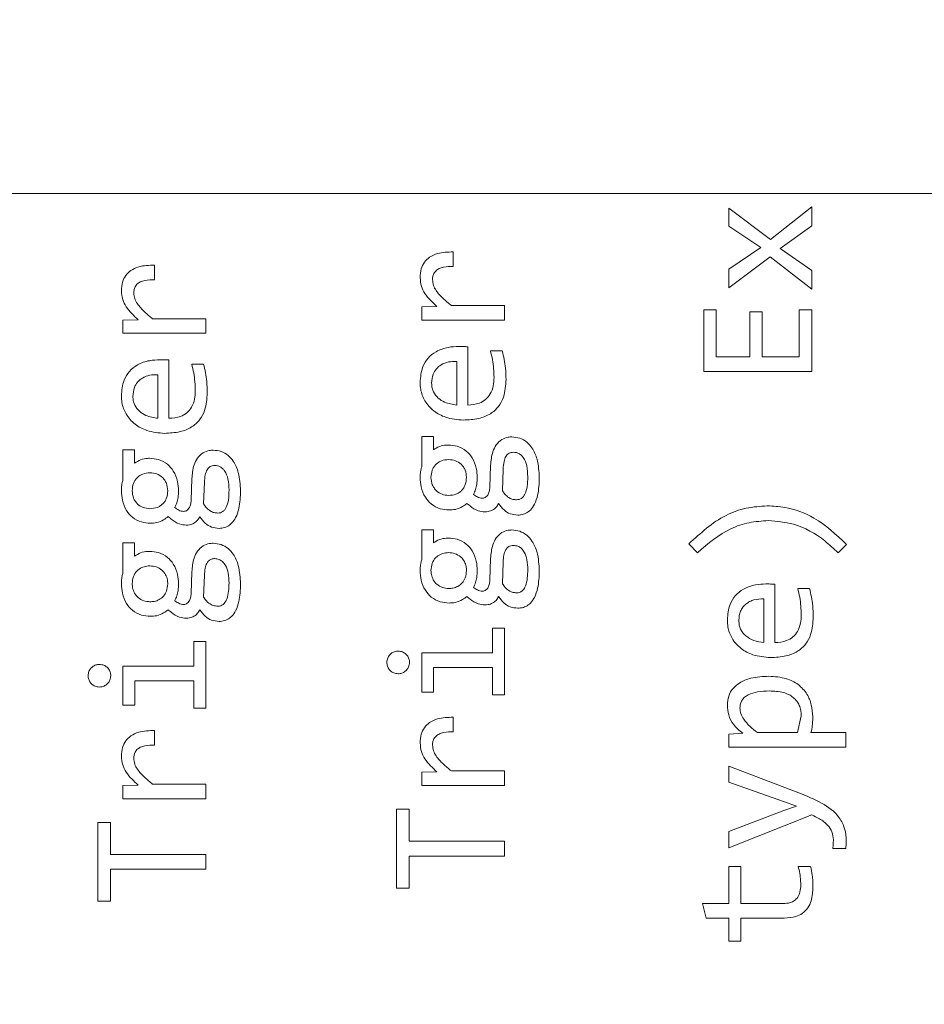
# Model space of a CAD drawing. Header units: millimetres. Extents: x 0 to 420, y 0 to 297.
# Tile 70 of 86: x 213.66 to 215.72, y 213.51 to 215.75. Entities that reach past the tile are written whole.
import ezdxf

# ---------------------------------------------------------------- set-up
doc = ezdxf.new("R2010")
doc.units = ezdxf.units.MM
doc.styles.add('SLDTEXTSTYLE0', font='TXT', dxfattribs={"width": 0.75})
doc.dimstyles.new('SLDDIMSTYLE0', dxfattribs={"dimtxt": 3.5, "dimasz": 3.302, "dimexe": 0, "dimexo": 0.0625, "dimgap": 0.875, "dimtad": 1, "dimlfac": 5, "dimrnd": 1e-09, "dimzin": 12, "dimdsep": 46, "dimtxsty": 'SLDTEXTSTYLE0', "dimsah": 1, "dimcen": 0.09, "dimadec": 0, "dimazin": 3, "dimtfac": 1, "dimtofl": 0, "dimtmove": 0, "dimatfit": 3, "dimfxl": 1, "dimfrac": 2, "dimtolj": 1, "dimtzin": 12, "dimarcsym": 0})

# ---------------------------------------------------------------- blocks, each defined once
blk = doc.blocks.new('_D_5')
at = {"color": 7, "linetype": 'Continuous', "lineweight": 0}
for p, q in [((192.2126, 242.4085), (294.6813, 242.4085)), ((293.6813, 181.2085), (293.6813, 242.4085)), ((192.2126, 181.2085), (294.6813, 181.2085))]:
    blk.add_line(p, q, dxfattribs=at)
for points in [[(293.6813, 242.4085), (293.1733, 239.1065), (294.1893, 239.1065)], [(293.6813, 181.2085), (294.1893, 184.5105), (293.1733, 184.5105)]]:
    blk.add_solid(points, dxfattribs=at)
at = {"color": 7, "linetype": 'Continuous', "lineweight": 0, "insert": (289.1696, 207.9293), "char_height": 3.5, "attachment_point": 1, "rotation": 90, "style": 'SLDTEXTSTYLE0'}
blk.add_mtext('306', dxfattribs=at)

msp = doc.modelspace()

# ---------------------------------------------------------------- linework, layer by layer
at = {"color": 7, "linetype": 'Continuous', "lineweight": 15}
for p, q in [((217.8909, 215.3555), (212.2909, 215.3555)), ((215.2729, 215.3222), (215.3676, 215.2512)), ((215.2729, 215.2817), (215.2729, 215.3222)), ((215.3676, 215.2512), (215.4617, 215.3253)), ((215.4617, 215.3253), (215.4617, 215.2819)), ((215.3456, 215.233), (215.2729, 215.2817)), ((215.4617, 215.2819), (215.3899, 215.2308)), ((214.6449, 215.2228), (214.6449, 215.1897)), ((215.2729, 215.1831), (215.3456, 215.233)), ((215.3899, 215.2308), (215.4617, 215.1803)), ((215.367, 215.2114), (215.2729, 215.1413)), ((215.4617, 215.138), (215.367, 215.2114)), ((213.9643, 215.1925), (213.9643, 215.1595)), ((215.2729, 215.1413), (215.2729, 215.1831)), ((215.4617, 215.1803), (215.4617, 215.138)), ((214.5729, 215.0976), (214.6077, 215.0985)), ((214.5729, 215.0676), (214.5729, 215.0976)), ((214.6405, 215.1007), (214.7617, 215.1007)), ((214.7617, 215.1007), (214.7617, 215.0676)), ((215.2158, 215.0906), (215.244, 215.0906)), ((215.2158, 214.9506), (215.2158, 215.0906)), ((215.244, 215.0906), (215.244, 214.9841)), ((215.4331, 215.0906), (215.4617, 215.0906)), ((215.4331, 214.9841), (215.4331, 215.0906)), ((215.4617, 215.0906), (215.4617, 214.9506)), ((213.8922, 215.0674), (213.927, 215.0682)), ((213.8922, 215.0374), (213.8922, 215.0674)), ((213.9599, 215.0704), (214.0811, 215.0704)), ((214.0811, 215.0704), (214.0811, 215.0374)), ((214.7617, 215.0676), (214.5729, 215.0676)), ((215.3203, 215.0864), (215.3485, 215.0864)), ((215.3203, 214.9841), (215.3203, 215.0864)), ((215.3485, 215.0864), (215.3485, 214.9841)), ((214.0811, 215.0374), (213.8922, 215.0374)), ((214.6778, 215.0068), (214.6778, 214.8739)), ((213.9971, 214.9766), (213.9971, 214.8437)), ((214.7296, 214.9973), (214.7565, 214.9973)), ((215.244, 214.9841), (215.3203, 214.9841)), ((215.3485, 214.9841), (215.4331, 214.9841)), ((214.0489, 214.9671), (214.0758, 214.9671)), ((214.6527, 214.9733), (214.6527, 214.8739)), ((213.972, 214.9431), (213.972, 214.8437)), ((215.4617, 214.9506), (215.2158, 214.9506)), ((214.5729, 214.802), (214.5995, 214.802)), ((214.5729, 214.7335), (214.5729, 214.802)), ((214.5995, 214.802), (214.5995, 214.7719)), ((213.8922, 214.7718), (213.9189, 214.7718)), ((213.8922, 214.7033), (213.8922, 214.7718)), ((213.9189, 214.7718), (213.9189, 214.7416)), ((214.7282, 214.687), (214.73, 214.7366)), ((214.7567, 214.6789), (214.7584, 214.7282)), ((214.0476, 214.6568), (214.0493, 214.7064)), ((214.076, 214.6486), (214.0778, 214.698)), ((214.5729, 214.59), (214.5995, 214.59)), ((214.5729, 214.5215), (214.5729, 214.59)), ((214.5995, 214.59), (214.5995, 214.5598)), ((213.8922, 214.5598), (213.9189, 214.5598)), ((213.8922, 214.4913), (213.8922, 214.5598)), ((213.9189, 214.5598), (213.9189, 214.5296)), ((215.2015, 214.5376), (215.1814, 214.5575)), ((215.5409, 214.5566), (215.5215, 214.5376)), ((214.7282, 214.475), (214.73, 214.5246)), ((214.7567, 214.4668), (214.7584, 214.5162)), ((214.0476, 214.4448), (214.0493, 214.4943)), ((214.076, 214.4366), (214.0778, 214.486)), ((215.3778, 214.4658), (215.3778, 214.3329)), ((215.4296, 214.4563), (215.4565, 214.4563)), ((215.3526, 214.4323), (215.3526, 214.3329)), ((214.7344, 214.3655), (214.7617, 214.3655)), ((214.7344, 214.3093), (214.7344, 214.3655)), ((214.7617, 214.3655), (214.7617, 214.2141)), ((214.0537, 214.3352), (214.0811, 214.3352)), ((214.0537, 214.279), (214.0537, 214.3352)), ((214.0811, 214.3352), (214.0811, 214.1838)), ((214.5729, 214.3093), (214.7344, 214.3093)), ((214.5729, 214.2202), (214.5729, 214.3093)), ((213.8922, 214.279), (214.0537, 214.279)), ((213.8922, 214.19), (213.8922, 214.279)), ((214.6, 214.2762), (214.6, 214.2202)), ((214.7344, 214.2762), (214.6, 214.2762)), ((214.7344, 214.2141), (214.7344, 214.2762)), ((213.9193, 214.246), (213.9193, 214.19)), ((214.0537, 214.246), (213.9193, 214.246)), ((214.0537, 214.1838), (214.0537, 214.246)), ((214.6, 214.2202), (214.5729, 214.2202)), ((214.7617, 214.2141), (214.7344, 214.2141)), ((213.9193, 214.19), (213.8922, 214.19)), ((214.0811, 214.1838), (214.0537, 214.1838)), ((214.6449, 214.1627), (214.6449, 214.1296)), ((215.4375, 214.1663), (215.4293, 214.1277)), ((213.9643, 214.1325), (213.9643, 214.0994)), ((215.2729, 214.1242), (215.3044, 214.1262)), ((215.2729, 214.0949), (215.2729, 214.1242)), ((215.4293, 214.1277), (215.3377, 214.1277)), ((215.4598, 214.1277), (215.5389, 214.1277)), ((215.5389, 214.1277), (215.5389, 214.0949)), ((215.5389, 214.0949), (215.2729, 214.0949)), ((214.5729, 214.0375), (214.6077, 214.0384)), ((214.5729, 214.0076), (214.5729, 214.0375)), ((214.6405, 214.0406), (214.7617, 214.0406)), ((214.7617, 214.0406), (214.7617, 214.0076)), ((215.2729, 214.051), (215.4417, 213.9867)), ((215.2729, 214.0149), (215.2729, 214.051)), ((215.3969, 213.9708), (215.2729, 214.0149)), ((213.8922, 214.0073), (213.927, 214.0082)), ((213.8922, 213.9773), (213.8922, 214.0073)), ((213.9599, 214.0104), (214.0811, 214.0104)), ((214.0811, 214.0104), (214.0811, 213.9773)), ((214.7617, 214.0076), (214.5729, 214.0076)), ((214.0811, 213.9773), (213.8922, 213.9773)), ((215.4271, 213.96), (215.3969, 213.9708)), ((214.5158, 213.9536), (214.5444, 213.9536)), ((214.5158, 213.7737), (214.5158, 213.9536)), ((214.5444, 213.9536), (214.5444, 213.8806)), ((215.2729, 213.9025), (215.3978, 213.9503)), ((215.3978, 213.9503), (215.4271, 213.96)), ((213.8351, 213.9233), (213.8638, 213.9233)), ((213.8351, 213.7435), (213.8351, 213.9233)), ((213.8638, 213.9233), (213.8638, 213.8504)), ((215.4617, 213.9406), (215.2729, 213.8652)), ((215.2729, 213.8652), (215.2729, 213.9025)), ((214.5444, 213.8806), (214.7617, 213.8806)), ((214.7617, 213.8806), (214.7617, 213.8467)), ((215.5391, 213.8639), (215.5093, 213.8639)), ((213.8638, 213.8504), (214.0811, 213.8504)), ((214.0811, 213.8504), (214.0811, 213.8164)), ((214.5444, 213.8467), (214.5444, 213.7737)), ((214.7617, 213.8467), (214.5444, 213.8467)), ((213.8638, 213.8164), (213.8638, 213.7435)), ((214.0811, 213.8164), (213.8638, 213.8164)), ((215.2729, 213.8231), (215.3004, 213.8231)), ((215.2729, 213.7383), (215.2729, 213.8231)), ((215.3004, 213.8231), (215.3004, 213.7383)), ((215.4309, 213.8231), (215.4591, 213.8231)), ((214.5444, 213.7737), (214.5158, 213.7737)), ((213.8638, 213.7435), (213.8351, 213.7435)), ((215.2125, 213.7383), (215.2729, 213.7383)), ((215.2209, 213.7055), (215.2125, 213.7383)), ((215.3004, 213.7383), (215.3963, 213.7383)), ((215.2729, 213.7055), (215.2209, 213.7055)), ((215.2729, 213.6526), (215.2729, 213.7055)), ((215.3004, 213.7055), (215.3004, 213.6526)), ((215.3989, 213.7055), (215.3004, 213.7055)), ((215.3004, 213.6526), (215.2729, 213.6526))]:
    msp.add_line(p, q, dxfattribs=at)
for points, knots in [([(214.5693, 215.1644), (214.5698, 215.1711), (214.5705, 215.1834), (214.5784, 215.1997), (214.5912, 215.2121), (214.6138, 215.2221), (214.6327, 215.2225), (214.6449, 215.2228)], [0, 0, 0, 0, 0.185, 0.335081, 0.485502, 0.667258, 1, 1, 1, 1]), ([(213.8887, 215.1341), (213.8891, 215.1409), (213.8899, 215.1532), (213.8977, 215.1695), (213.9105, 215.1819), (213.9331, 215.1919), (213.952, 215.1923), (213.9643, 215.1925)], [0, 0, 0, 0, 0.185, 0.335076, 0.485488, 0.667257, 1, 1, 1, 1]), ([(214.6449, 215.1897), (214.6375, 215.1897), (214.6264, 215.1896), (214.6127, 215.1854), (214.6045, 215.1797), (214.5995, 215.1721), (214.5977, 215.165), (214.5976, 215.1609), (214.5976, 215.1595)], [0, 0, 0, 0, 0.346332, 0.51963, 0.66262, 0.806275, 0.934336, 1, 1, 1, 1]), ([(213.9643, 215.1595), (213.9568, 215.1594), (213.9457, 215.1593), (213.932, 215.1552), (213.9238, 215.1495), (213.9188, 215.1419), (213.9171, 215.1348), (213.9169, 215.1307), (213.9169, 215.1293)], [0, 0, 0, 0, 0.346333, 0.519654, 0.662607, 0.806275, 0.934335, 1, 1, 1, 1]), ([(214.6077, 215.0985), (214.5977, 215.1076), (214.5831, 215.121), (214.5712, 215.145), (214.57, 215.1577), (214.5693, 215.1644)], [0, 0, 0, 0, 0.513643, 0.747715, 1, 1, 1, 1]), ([(214.5976, 215.1595), (214.598, 215.1551), (214.5989, 215.1462), (214.6075, 215.1314), (214.6215, 215.1161), (214.6341, 215.1059), (214.6405, 215.1007)], [0, 0, 0, 0, 0.1746445, 0.3525871, 0.6719182, 1, 1, 1, 1]), ([(213.927, 215.0682), (213.917, 215.0774), (213.9024, 215.0908), (213.8906, 215.1147), (213.8893, 215.1275), (213.8887, 215.1341)], [0, 0, 0, 0, 0.513639, 0.747714, 1, 1, 1, 1]), ([(213.9169, 215.1293), (213.9173, 215.1249), (213.9182, 215.116), (213.9268, 215.1011), (213.9409, 215.0859), (213.9535, 215.0756), (213.9599, 215.0704)], [0, 0, 0, 0, 0.174643, 0.352576, 0.671905, 1, 1, 1, 1]), ([(214.5693, 214.9255), (214.5703, 214.9376), (214.572, 214.9576), (214.5867, 214.9817), (214.6068, 214.9977), (214.6315, 215.0063), (214.6493, 215.0071), (214.6573, 215.0074)], [0, 0, 0, 0, 0.264735, 0.436324, 0.608279, 0.823063, 1, 1, 1, 1]), ([(214.6573, 215.0074), (214.6607, 215.0074), (214.6658, 215.0074), (214.6727, 215.007), (214.6761, 215.0069), (214.6778, 215.0068)], [0, 0, 0, 0, 0.4997386, 0.7497699, 1, 1, 1, 1]), ([(213.8887, 214.8952), (213.8897, 214.9074), (213.8913, 214.9273), (213.9061, 214.9515), (213.9262, 214.9675), (213.9508, 214.976), (213.9686, 214.9768), (213.9766, 214.9772)], [0, 0, 0, 0, 0.264735, 0.436323, 0.608278, 0.823063, 1, 1, 1, 1]), ([(213.9766, 214.9772), (213.98, 214.9772), (213.9852, 214.9772), (213.992, 214.9768), (213.9954, 214.9766), (213.9971, 214.9766)], [0, 0, 0, 0, 0.4997748, 0.7498969, 1, 1, 1, 1]), ([(214.7377, 214.9369), (214.7375, 214.9436), (214.7371, 214.9571), (214.7345, 214.9773), (214.7312, 214.9906), (214.7296, 214.9973)], [0, 0, 0, 0, 0.327794, 0.662623, 1, 1, 1, 1]), ([(214.7565, 214.9973), (214.758, 214.9908), (214.7612, 214.9779), (214.7644, 214.956), (214.7648, 214.9407), (214.7651, 214.9321)], [0, 0, 0, 0, 0.30354, 0.606919, 1, 1, 1, 1]), ([(214.0571, 214.9067), (214.0568, 214.9134), (214.0564, 214.9269), (214.0538, 214.9471), (214.0505, 214.9604), (214.0489, 214.9671)], [0, 0, 0, 0, 0.327793, 0.66262, 1, 1, 1, 1]), ([(214.0758, 214.9671), (214.0774, 214.9606), (214.0805, 214.9476), (214.0837, 214.9258), (214.0841, 214.9105), (214.0844, 214.9018)], [0, 0, 0, 0, 0.303544, 0.606919, 1, 1, 1, 1]), ([(214.5956, 214.9239), (214.5961, 214.9308), (214.597, 214.9425), (214.6057, 214.9569), (214.618, 214.967), (214.6343, 214.9731), (214.6465, 214.9732), (214.6527, 214.9733)], [0, 0, 0, 0, 0.236843, 0.405417, 0.574127, 0.785142, 1, 1, 1, 1]), ([(213.9149, 214.8937), (213.9154, 214.9005), (213.9163, 214.9122), (213.925, 214.9267), (213.9373, 214.9368), (213.9536, 214.9429), (213.9658, 214.943), (213.972, 214.9431)], [0, 0, 0, 0, 0.236844, 0.405403, 0.574125, 0.785141, 1, 1, 1, 1]), ([(214.7651, 214.9321), (214.7642, 214.9185), (214.7629, 214.8966), (214.7488, 214.8696), (214.7291, 214.8521), (214.7009, 214.8414), (214.6795, 214.8403), (214.6676, 214.8397)], [0, 0, 0, 0, 0.263774, 0.422386, 0.581916, 0.76874, 1, 1, 1, 1]), ([(214.6778, 214.8739), (214.6868, 214.8745), (214.7015, 214.8756), (214.7191, 214.8859), (214.7306, 214.8996), (214.7369, 214.9175), (214.7374, 214.9305), (214.7377, 214.9369)], [0, 0, 0, 0, 0.271611, 0.438407, 0.605533, 0.805115, 1, 1, 1, 1]), ([(214.6676, 214.8397), (214.654, 214.8409), (214.6301, 214.8429), (214.5993, 214.8593), (214.5792, 214.8819), (214.5702, 214.9057), (214.5696, 214.9202), (214.5693, 214.9255)], [0, 0, 0, 0, 0.2785899, 0.4897874, 0.7022034, 0.8908019, 1, 1, 1, 1]), ([(214.6527, 214.8739), (214.6432, 214.8753), (214.628, 214.8777), (214.6098, 214.8892), (214.5994, 214.9028), (214.5958, 214.9153), (214.5956, 214.9222), (214.5956, 214.9239)], [0, 0, 0, 0, 0.337472, 0.545301, 0.754935, 0.937093, 1, 1, 1, 1]), ([(213.987, 214.8095), (213.9734, 214.8106), (213.9495, 214.8126), (213.9187, 214.8291), (213.8986, 214.8517), (213.8895, 214.8755), (213.8889, 214.8899), (213.8887, 214.8952)], [0, 0, 0, 0, 0.278589, 0.489795, 0.702211, 0.890802, 1, 1, 1, 1]), ([(213.972, 214.8437), (213.9626, 214.8451), (213.9473, 214.8475), (213.9291, 214.8589), (213.9187, 214.8726), (213.9152, 214.8851), (213.915, 214.8919), (213.9149, 214.8937)], [0, 0, 0, 0, 0.337471, 0.545314, 0.754936, 0.937094, 1, 1, 1, 1]), ([(214.0844, 214.9018), (214.0835, 214.8882), (214.0822, 214.8664), (214.0681, 214.8394), (214.0484, 214.8219), (214.0203, 214.8112), (213.9988, 214.8101), (213.987, 214.8095)], [0, 0, 0, 0, 0.2637741, 0.4223835, 0.5819139, 0.76873, 1, 1, 1, 1]), ([(213.9971, 214.8437), (214.0062, 214.8443), (214.0208, 214.8453), (214.0385, 214.8557), (214.0499, 214.8694), (214.0562, 214.8872), (214.0568, 214.9003), (214.0571, 214.9067)], [0, 0, 0, 0, 0.271611, 0.438406, 0.605534, 0.805114, 1, 1, 1, 1]), ([(214.73, 214.7366), (214.7309, 214.7471), (214.7323, 214.7635), (214.7421, 214.7838), (214.7544, 214.7958), (214.7676, 214.8009), (214.7755, 214.8013), (214.7783, 214.8014)], [0, 0, 0, 0, 0.348856, 0.54249, 0.737895, 0.906919, 1, 1, 1, 1]), ([(214.7783, 214.8014), (214.7844, 214.8008), (214.7967, 214.7996), (214.8128, 214.7902), (214.8271, 214.774), (214.8389, 214.7464), (214.8401, 214.7227), (214.8409, 214.7086)], [0, 0, 0, 0, 0.147747, 0.294118, 0.435309, 0.661548, 1, 1, 1, 1]), ([(214.5995, 214.7719), (214.6039, 214.7747), (214.6129, 214.7804), (214.6252, 214.7827), (214.6321, 214.7828), (214.6337, 214.7829)], [0, 0, 0, 0, 0.427638, 0.869555, 1, 1, 1, 1]), ([(214.6337, 214.7829), (214.6405, 214.7824), (214.655, 214.7813), (214.6743, 214.7708), (214.6896, 214.7532), (214.6983, 214.7318), (214.6992, 214.7162), (214.6996, 214.709)], [0, 0, 0, 0, 0.182601, 0.392005, 0.576069, 0.806808, 1, 1, 1, 1]), ([(213.9189, 214.7416), (213.9233, 214.7444), (213.9322, 214.7502), (213.9445, 214.7525), (213.9514, 214.7526), (213.953, 214.7526)], [0, 0, 0, 0, 0.427638, 0.869637, 1, 1, 1, 1]), ([(213.953, 214.7526), (213.9598, 214.7521), (213.9743, 214.751), (213.9937, 214.7405), (214.0089, 214.7229), (214.0176, 214.7016), (214.0185, 214.6859), (214.0189, 214.6788)], [0, 0, 0, 0, 0.182601, 0.392004, 0.576067, 0.80681, 1, 1, 1, 1]), ([(214.0493, 214.7064), (214.0502, 214.7169), (214.0517, 214.7333), (214.0614, 214.7536), (214.0737, 214.7656), (214.0869, 214.7707), (214.0948, 214.771), (214.0976, 214.7712)], [0, 0, 0, 0, 0.348858, 0.542501, 0.737895, 0.906935, 1, 1, 1, 1]), ([(214.0976, 214.7712), (214.1038, 214.7706), (214.1161, 214.7694), (214.1322, 214.7599), (214.1464, 214.7437), (214.1582, 214.7161), (214.1595, 214.6925), (214.1602, 214.6784)], [0, 0, 0, 0, 0.147744, 0.294134, 0.435307, 0.661552, 1, 1, 1, 1]), ([(214.7584, 214.7282), (214.7589, 214.7339), (214.7596, 214.7438), (214.7632, 214.7551), (214.7677, 214.7612), (214.7718, 214.7642), (214.7766, 214.7661), (214.78, 214.7662), (214.7818, 214.7663)], [0, 0, 0, 0, 0.341507, 0.593383, 0.696793, 0.794035, 0.89263, 1, 1, 1, 1]), ([(214.7818, 214.7663), (214.7841, 214.7662), (214.7885, 214.7659), (214.7947, 214.7635), (214.8001, 214.7596), (214.8073, 214.7509), (214.8137, 214.7342), (214.8143, 214.7192), (214.8146, 214.7108)], [0, 0, 0, 0, 0.094435, 0.184067, 0.274961, 0.373003, 0.649433, 1, 1, 1, 1]), ([(214.0778, 214.698), (214.0782, 214.7037), (214.0789, 214.7135), (214.0825, 214.7248), (214.0871, 214.7309), (214.0911, 214.734), (214.0959, 214.7358), (214.0993, 214.736), (214.1011, 214.7361)], [0, 0, 0, 0, 0.341513, 0.593384, 0.696813, 0.794033, 0.892658, 1, 1, 1, 1]), ([(214.1011, 214.7361), (214.1034, 214.736), (214.1078, 214.7357), (214.114, 214.7333), (214.1195, 214.7293), (214.1266, 214.7207), (214.133, 214.704), (214.1336, 214.689), (214.134, 214.6806)], [0, 0, 0, 0, 0.094434, 0.184065, 0.274991, 0.373003, 0.649432, 1, 1, 1, 1]), ([(214.5693, 214.7088), (214.5694, 214.7122), (214.5696, 214.718), (214.5709, 214.7263), (214.5722, 214.7311), (214.5729, 214.7335)], [0, 0, 0, 0, 0.400321, 0.698885, 1, 1, 1, 1]), ([(214.594, 214.709), (214.5945, 214.7146), (214.5951, 214.7228), (214.6, 214.7324), (214.6049, 214.7386), (214.6109, 214.7436), (214.6205, 214.7487), (214.6287, 214.7494), (214.6344, 214.7498)], [0, 0, 0, 0, 0.257196, 0.377393, 0.498231, 0.61989, 0.740606, 1, 1, 1, 1]), ([(214.6344, 214.7498), (214.6397, 214.7494), (214.65, 214.7484), (214.6613, 214.7411), (214.6682, 214.7332), (214.6737, 214.7233), (214.6744, 214.7148), (214.6749, 214.709)], [0, 0, 0, 0, 0.245048, 0.48067, 0.607711, 0.732853, 1, 1, 1, 1]), ([(213.9134, 214.6788), (213.9138, 214.6844), (213.9145, 214.6926), (213.9194, 214.7022), (213.9242, 214.7083), (213.9302, 214.7133), (213.9398, 214.7184), (213.9481, 214.7191), (213.9537, 214.7196)], [0, 0, 0, 0, 0.257203, 0.37739, 0.498244, 0.619887, 0.740604, 1, 1, 1, 1]), ([(213.9537, 214.7196), (213.959, 214.7191), (213.9694, 214.7182), (213.9807, 214.7108), (213.9876, 214.703), (213.993, 214.6931), (213.9937, 214.6846), (213.9942, 214.6788)], [0, 0, 0, 0, 0.245066, 0.480684, 0.607707, 0.732855, 1, 1, 1, 1]), ([(214.6352, 214.635), (214.6285, 214.6355), (214.614, 214.6366), (214.5946, 214.6471), (214.5794, 214.6647), (214.5706, 214.6859), (214.5698, 214.7016), (214.5693, 214.7088)], [0, 0, 0, 0, 0.182579, 0.391957, 0.57598, 0.805124, 1, 1, 1, 1]), ([(214.6344, 214.6681), (214.6292, 214.6686), (214.619, 214.6696), (214.6076, 214.6768), (214.6008, 214.6848), (214.5953, 214.6947), (214.5945, 214.7033), (214.594, 214.709)], [0, 0, 0, 0, 0.239637, 0.476011, 0.605416, 0.732209, 1, 1, 1, 1]), ([(214.6749, 214.709), (214.6745, 214.7034), (214.6738, 214.6952), (214.6689, 214.6855), (214.6641, 214.6793), (214.6581, 214.6743), (214.6483, 214.6692), (214.64, 214.6685), (214.6344, 214.6681)], [0, 0, 0, 0, 0.258052, 0.378043, 0.498267, 0.619279, 0.739787, 1, 1, 1, 1]), ([(214.6996, 214.709), (214.6994, 214.7038), (214.699, 214.6945), (214.6961, 214.6814), (214.6926, 214.6742), (214.6908, 214.6705)], [0, 0, 0, 0, 0.395844, 0.693546, 1, 1, 1, 1]), ([(214.8146, 214.7108), (214.8144, 214.7031), (214.8141, 214.6897), (214.8102, 214.6742), (214.805, 214.6656), (214.8005, 214.6612), (214.7951, 214.6586), (214.7911, 214.6583), (214.7891, 214.6581)], [0, 0, 0, 0, 0.356183, 0.620529, 0.72523, 0.818077, 0.90672, 1, 1, 1, 1]), ([(214.8409, 214.7086), (214.8404, 214.6951), (214.8396, 214.6743), (214.8314, 214.6493), (214.822, 214.635), (214.8107, 214.6268), (214.8004, 214.6237), (214.7941, 214.6234), (214.7919, 214.6233)], [0, 0, 0, 0, 0.366267, 0.567384, 0.711949, 0.82667, 0.941162, 1, 1, 1, 1]), ([(213.8887, 214.6786), (213.8888, 214.6819), (213.8889, 214.6878), (213.8902, 214.696), (213.8915, 214.7008), (213.8922, 214.7033)], [0, 0, 0, 0, 0.400319, 0.698896, 1, 1, 1, 1]), ([(214.7113, 214.6619), (214.7127, 214.662), (214.7156, 214.6623), (214.7199, 214.6648), (214.7241, 214.6696), (214.7274, 214.6773), (214.728, 214.6836), (214.7282, 214.687)], [0, 0, 0, 0, 0.1297935, 0.2597353, 0.4362825, 0.6941283, 1, 1, 1, 1]), ([(213.9546, 214.6048), (213.9478, 214.6053), (213.9333, 214.6063), (213.9139, 214.6169), (213.8987, 214.6344), (213.89, 214.6557), (213.8891, 214.6714), (213.8887, 214.6786)], [0, 0, 0, 0, 0.182566, 0.391958, 0.575981, 0.805125, 1, 1, 1, 1]), ([(213.9537, 214.6378), (213.9486, 214.6383), (213.9383, 214.6394), (213.927, 214.6466), (213.9201, 214.6546), (213.9146, 214.6645), (213.9139, 214.673), (213.9134, 214.6788)], [0, 0, 0, 0, 0.2396187, 0.475997, 0.605405, 0.7322026, 1, 1, 1, 1]), ([(213.9942, 214.6788), (213.9938, 214.6732), (213.9932, 214.6649), (213.9883, 214.6552), (213.9834, 214.6491), (213.9774, 214.644), (213.9677, 214.6389), (213.9594, 214.6383), (213.9537, 214.6378)], [0, 0, 0, 0, 0.258046, 0.378022, 0.498275, 0.619267, 0.739792, 1, 1, 1, 1]), ([(214.0189, 214.6788), (214.0187, 214.6735), (214.0183, 214.6643), (214.0154, 214.6512), (214.0119, 214.6439), (214.0101, 214.6402)], [0, 0, 0, 0, 0.395841, 0.693534, 1, 1, 1, 1]), ([(214.134, 214.6806), (214.1338, 214.6729), (214.1334, 214.6595), (214.1295, 214.644), (214.1244, 214.6353), (214.1198, 214.631), (214.1144, 214.6283), (214.1104, 214.628), (214.1084, 214.6279)], [0, 0, 0, 0, 0.356184, 0.620543, 0.725245, 0.818057, 0.906743, 1, 1, 1, 1]), ([(214.1602, 214.6784), (214.1597, 214.6649), (214.159, 214.6441), (214.1507, 214.6191), (214.1413, 214.6048), (214.1301, 214.5965), (214.1198, 214.5934), (214.1134, 214.5932), (214.1113, 214.5931)], [0, 0, 0, 0, 0.366267, 0.567383, 0.711947, 0.826645, 0.941162, 1, 1, 1, 1]), ([(214.6908, 214.6705), (214.6938, 214.6684), (214.6983, 214.6653), (214.7053, 214.6622), (214.7092, 214.662), (214.7113, 214.6619)], [0, 0, 0, 0, 0.480456, 0.731533, 1, 1, 1, 1]), ([(214.7891, 214.6581), (214.7862, 214.6583), (214.7805, 214.6587), (214.772, 214.6622), (214.7638, 214.669), (214.7592, 214.6753), (214.7567, 214.6789)], [0, 0, 0, 0, 0.21309, 0.422502, 0.675579, 1, 1, 1, 1]), ([(214.0101, 214.6402), (214.0131, 214.6382), (214.0176, 214.6351), (214.0246, 214.632), (214.0286, 214.6318), (214.0306, 214.6316)], [0, 0, 0, 0, 0.480424, 0.731485, 1, 1, 1, 1]), ([(214.0306, 214.6316), (214.0321, 214.6318), (214.035, 214.632), (214.0393, 214.6346), (214.0434, 214.6394), (214.0467, 214.6471), (214.0473, 214.6534), (214.0476, 214.6568)], [0, 0, 0, 0, 0.129753, 0.259698, 0.43628, 0.694114, 1, 1, 1, 1]), ([(214.1084, 214.6279), (214.1055, 214.6281), (214.0999, 214.6285), (214.0913, 214.632), (214.0831, 214.6388), (214.0786, 214.6451), (214.076, 214.6486)], [0, 0, 0, 0, 0.213047, 0.422488, 0.675588, 1, 1, 1, 1]), ([(214.6758, 214.65), (214.6725, 214.6474), (214.6647, 214.6414), (214.6507, 214.6356), (214.6401, 214.6352), (214.6352, 214.635)], [0, 0, 0, 0, 0.28336, 0.669305, 1, 1, 1, 1]), ([(214.7172, 214.6306), (214.7119, 214.6311), (214.6994, 214.6323), (214.6861, 214.6415), (214.6782, 214.648), (214.6758, 214.65)], [0, 0, 0, 0, 0.338841, 0.800491, 1, 1, 1, 1]), ([(214.7479, 214.6495), (214.7462, 214.6465), (214.743, 214.6407), (214.7345, 214.6344), (214.7257, 214.6311), (214.7196, 214.6307), (214.7172, 214.6306)], [0, 0, 0, 0, 0.266876, 0.520599, 0.814752, 1, 1, 1, 1]), ([(214.7919, 214.6233), (214.786, 214.6238), (214.7744, 214.6248), (214.7591, 214.6351), (214.7518, 214.6445), (214.7479, 214.6495)], [0, 0, 0, 0, 0.332608, 0.639626, 1, 1, 1, 1]), ([(215.1814, 214.5575), (215.208, 214.582), (215.2467, 214.6176), (215.3118, 214.6411), (215.3442, 214.6432), (215.3604, 214.6443)], [0, 0, 0, 0, 0.52436, 0.76276, 1, 1, 1, 1]), ([(215.3604, 214.6443), (215.3738, 214.6435), (215.4106, 214.6414), (215.4769, 214.6168), (215.5175, 214.5785), (215.5409, 214.5566)], [0, 0, 0, 0, 0.195024, 0.537398, 1, 1, 1, 1]), ([(213.9951, 214.6197), (213.9918, 214.6172), (213.984, 214.6111), (213.9701, 214.6053), (213.9595, 214.6049), (213.9546, 214.6048)], [0, 0, 0, 0, 0.28336, 0.669338, 1, 1, 1, 1]), ([(214.0366, 214.6004), (214.0312, 214.6009), (214.0187, 214.6021), (214.0054, 214.6112), (213.9975, 214.6178), (213.9951, 214.6197)], [0, 0, 0, 0, 0.3388216, 0.8004592, 1, 1, 1, 1]), ([(214.0672, 214.6193), (214.0655, 214.6163), (214.0623, 214.6105), (214.0538, 214.6042), (214.045, 214.6008), (214.0389, 214.6005), (214.0366, 214.6004)], [0, 0, 0, 0, 0.2668275, 0.5206071, 0.8147173, 1, 1, 1, 1]), ([(214.1113, 214.5931), (214.1053, 214.5936), (214.0938, 214.5946), (214.0784, 214.6048), (214.0711, 214.6142), (214.0672, 214.6193)], [0, 0, 0, 0, 0.332584, 0.639604, 1, 1, 1, 1]), ([(215.3628, 214.6106), (215.3481, 214.6097), (215.3189, 214.6079), (215.2606, 214.5886), (215.2254, 214.5583), (215.2015, 214.5376)], [0, 0, 0, 0, 0.242354, 0.483063, 1, 1, 1, 1]), ([(215.5215, 214.5376), (215.5118, 214.5468), (215.4824, 214.5745), (215.4284, 214.605), (215.382, 214.6089), (215.3628, 214.6106)], [0, 0, 0, 0, 0.224069, 0.67822, 1, 1, 1, 1]), ([(214.73, 214.5246), (214.7309, 214.5351), (214.7323, 214.5515), (214.7421, 214.5718), (214.7544, 214.5838), (214.7676, 214.5889), (214.7755, 214.5893), (214.7783, 214.5894)], [0, 0, 0, 0, 0.348856, 0.54249, 0.737895, 0.906919, 1, 1, 1, 1]), ([(214.7783, 214.5894), (214.7844, 214.5888), (214.7967, 214.5876), (214.8128, 214.5782), (214.8271, 214.5619), (214.8389, 214.5343), (214.8401, 214.5107), (214.8409, 214.4966)], [0, 0, 0, 0, 0.147747, 0.294117, 0.435309, 0.661548, 1, 1, 1, 1]), ([(214.0493, 214.4943), (214.0502, 214.5049), (214.0517, 214.5213), (214.0614, 214.5416), (214.0737, 214.5536), (214.0869, 214.5587), (214.0948, 214.559), (214.0976, 214.5591)], [0, 0, 0, 0, 0.348858, 0.542501, 0.737895, 0.906935, 1, 1, 1, 1]), ([(214.0976, 214.5591), (214.1038, 214.5585), (214.1161, 214.5573), (214.1322, 214.5479), (214.1464, 214.5317), (214.1582, 214.5041), (214.1595, 214.4805), (214.1602, 214.4664)], [0, 0, 0, 0, 0.147744, 0.294133, 0.435307, 0.661553, 1, 1, 1, 1]), ([(214.5995, 214.5598), (214.6039, 214.5627), (214.6129, 214.5684), (214.6252, 214.5707), (214.6321, 214.5708), (214.6337, 214.5709)], [0, 0, 0, 0, 0.427638, 0.869555, 1, 1, 1, 1]), ([(214.6337, 214.5709), (214.6405, 214.5704), (214.655, 214.5693), (214.6743, 214.5588), (214.6896, 214.5411), (214.6983, 214.5198), (214.6992, 214.5042), (214.6996, 214.497)], [0, 0, 0, 0, 0.182601, 0.392006, 0.576069, 0.806808, 1, 1, 1, 1]), ([(214.7584, 214.5162), (214.7588, 214.5216), (214.7595, 214.531), (214.7629, 214.5422), (214.7675, 214.5492), (214.7729, 214.5529), (214.7779, 214.5542), (214.7808, 214.5543), (214.7818, 214.5543)], [0, 0, 0, 0, 0.326678, 0.562402, 0.693292, 0.825337, 0.940813, 1, 1, 1, 1]), ([(214.7818, 214.5543), (214.7852, 214.5539), (214.7917, 214.5532), (214.8005, 214.5477), (214.8083, 214.537), (214.8139, 214.5202), (214.8144, 214.5063), (214.8146, 214.4988)], [0, 0, 0, 0, 0.142138, 0.270331, 0.422242, 0.684938, 1, 1, 1, 1]), ([(213.9189, 214.5296), (213.9233, 214.5324), (213.9322, 214.5382), (213.9445, 214.5404), (213.9514, 214.5406), (213.953, 214.5406)], [0, 0, 0, 0, 0.427638, 0.869637, 1, 1, 1, 1]), ([(213.953, 214.5406), (213.9598, 214.5401), (213.9743, 214.539), (213.9937, 214.5285), (214.0089, 214.5109), (214.0176, 214.4896), (214.0185, 214.4739), (214.0189, 214.4668)], [0, 0, 0, 0, 0.182601, 0.392005, 0.576068, 0.80681, 1, 1, 1, 1]), ([(214.594, 214.497), (214.5945, 214.5026), (214.5955, 214.5133), (214.6038, 214.5265), (214.615, 214.5343), (214.6255, 214.5374), (214.6319, 214.5377), (214.6344, 214.5378)], [0, 0, 0, 0, 0.2576829, 0.4967483, 0.7013228, 0.8849643, 1, 1, 1, 1]), ([(214.6344, 214.5378), (214.6393, 214.5373), (214.6491, 214.5364), (214.6619, 214.529), (214.6705, 214.5182), (214.6745, 214.5071), (214.6748, 214.5), (214.6749, 214.497)], [0, 0, 0, 0, 0.229503, 0.45924, 0.668857, 0.861077, 1, 1, 1, 1]), ([(213.9134, 214.4668), (213.9139, 214.4723), (213.9148, 214.4831), (213.9232, 214.4962), (213.9343, 214.5041), (213.9448, 214.5072), (213.9512, 214.5075), (213.9537, 214.5076)], [0, 0, 0, 0, 0.257691, 0.496775, 0.701338, 0.884984, 1, 1, 1, 1]), ([(213.9537, 214.5076), (213.9586, 214.5071), (213.9685, 214.5061), (213.9813, 214.4987), (213.9898, 214.488), (213.9938, 214.4769), (213.9941, 214.4698), (213.9942, 214.4668)], [0, 0, 0, 0, 0.22952, 0.459271, 0.668882, 0.861081, 1, 1, 1, 1]), ([(214.0778, 214.486), (214.0782, 214.4914), (214.0789, 214.5008), (214.0822, 214.512), (214.0869, 214.519), (214.0922, 214.5227), (214.0972, 214.524), (214.1001, 214.5241), (214.1011, 214.5241)], [0, 0, 0, 0, 0.326694, 0.562428, 0.693308, 0.825358, 0.94084, 1, 1, 1, 1]), ([(214.1011, 214.5241), (214.1045, 214.5237), (214.111, 214.523), (214.1198, 214.5174), (214.1276, 214.5068), (214.1332, 214.4899), (214.1337, 214.4761), (214.134, 214.4686)], [0, 0, 0, 0, 0.142158, 0.270332, 0.42224, 0.684937, 1, 1, 1, 1]), ([(214.5693, 214.4968), (214.5694, 214.5002), (214.5696, 214.506), (214.5709, 214.5142), (214.5722, 214.5191), (214.5729, 214.5215)], [0, 0, 0, 0, 0.400321, 0.698885, 1, 1, 1, 1]), ([(213.8887, 214.4666), (213.8888, 214.4699), (213.8889, 214.4757), (213.8902, 214.484), (213.8915, 214.4888), (213.8922, 214.4913)], [0, 0, 0, 0, 0.400327, 0.698896, 1, 1, 1, 1]), ([(214.6352, 214.423), (214.6285, 214.4235), (214.614, 214.4246), (214.5946, 214.4351), (214.5794, 214.4526), (214.5706, 214.4739), (214.5698, 214.4896), (214.5693, 214.4968)], [0, 0, 0, 0, 0.182579, 0.391958, 0.575981, 0.805124, 1, 1, 1, 1]), ([(214.6344, 214.456), (214.6296, 214.4565), (214.62, 214.4575), (214.6074, 214.4646), (214.5989, 214.4753), (214.5945, 214.4865), (214.5942, 214.4939), (214.594, 214.497)], [0, 0, 0, 0, 0.223177, 0.449209, 0.653862, 0.852783, 1, 1, 1, 1]), ([(214.6749, 214.497), (214.6744, 214.4913), (214.6735, 214.4812), (214.6659, 214.4685), (214.6558, 214.4605), (214.6448, 214.4566), (214.6376, 214.4562), (214.6344, 214.456)], [0, 0, 0, 0, 0.264205, 0.465325, 0.667249, 0.849735, 1, 1, 1, 1]), ([(214.6996, 214.497), (214.6994, 214.4918), (214.699, 214.4825), (214.6961, 214.4694), (214.6926, 214.4621), (214.6908, 214.4585)], [0, 0, 0, 0, 0.395844, 0.693546, 1, 1, 1, 1]), ([(214.8146, 214.4988), (214.8143, 214.4861), (214.8138, 214.4697), (214.8051, 214.4531), (214.7987, 214.448), (214.7935, 214.4463), (214.7902, 214.4462), (214.7891, 214.4461)], [0, 0, 0, 0, 0.577846, 0.750514, 0.848257, 0.946226, 1, 1, 1, 1]), ([(214.8409, 214.4966), (214.8404, 214.4831), (214.8396, 214.4623), (214.8314, 214.4373), (214.822, 214.423), (214.8107, 214.4148), (214.8004, 214.4116), (214.7941, 214.4114), (214.7919, 214.4113)], [0, 0, 0, 0, 0.366267, 0.567384, 0.711949, 0.82667, 0.941162, 1, 1, 1, 1]), ([(213.9546, 214.3927), (213.9478, 214.3933), (213.9333, 214.3943), (213.9139, 214.4048), (213.8987, 214.4224), (213.89, 214.4437), (213.8891, 214.4594), (213.8887, 214.4666)], [0, 0, 0, 0, 0.182566, 0.391958, 0.575981, 0.805125, 1, 1, 1, 1]), ([(213.9537, 214.4258), (213.9489, 214.4263), (213.9393, 214.4272), (213.9267, 214.4344), (213.9182, 214.445), (213.9138, 214.4562), (213.9135, 214.4636), (213.9134, 214.4668)], [0, 0, 0, 0, 0.223182, 0.4491778, 0.6538378, 0.8527767, 1, 1, 1, 1]), ([(213.9942, 214.4668), (213.9937, 214.4611), (213.9929, 214.4509), (213.9852, 214.4383), (213.9752, 214.4303), (213.9641, 214.4264), (213.9569, 214.426), (213.9537, 214.4258)], [0, 0, 0, 0, 0.2642, 0.465313, 0.667213, 0.849694, 1, 1, 1, 1]), ([(214.0189, 214.4668), (214.0187, 214.4615), (214.0183, 214.4523), (214.0154, 214.4392), (214.0119, 214.4319), (214.0101, 214.4282)], [0, 0, 0, 0, 0.395846, 0.693538, 1, 1, 1, 1]), ([(214.134, 214.4686), (214.1336, 214.4559), (214.1331, 214.4395), (214.1244, 214.4228), (214.1181, 214.4178), (214.1128, 214.4161), (214.1096, 214.4159), (214.1084, 214.4159)], [0, 0, 0, 0, 0.577852, 0.750499, 0.848279, 0.946226, 1, 1, 1, 1]), ([(214.1602, 214.4664), (214.1597, 214.4529), (214.159, 214.432), (214.1507, 214.407), (214.1413, 214.3928), (214.1301, 214.3845), (214.1198, 214.3814), (214.1134, 214.3812), (214.1113, 214.3811)], [0, 0, 0, 0, 0.366267, 0.567381, 0.711947, 0.826645, 0.941162, 1, 1, 1, 1]), ([(214.7113, 214.4499), (214.7127, 214.45), (214.7156, 214.4503), (214.7199, 214.4528), (214.7241, 214.4576), (214.7274, 214.4653), (214.728, 214.4716), (214.7282, 214.475)], [0, 0, 0, 0, 0.1297935, 0.2597353, 0.4362825, 0.6941283, 1, 1, 1, 1]), ([(214.7891, 214.4461), (214.7857, 214.4464), (214.7785, 214.447), (214.7671, 214.4532), (214.7607, 214.461), (214.7572, 214.4662), (214.7567, 214.4668)], [0, 0, 0, 0, 0.2517856, 0.536215, 0.9377054, 1, 1, 1, 1]), ([(215.2693, 214.3845), (215.2703, 214.3966), (215.272, 214.4166), (215.2867, 214.4407), (215.3068, 214.4567), (215.3315, 214.4653), (215.3493, 214.4661), (215.3573, 214.4664)], [0, 0, 0, 0, 0.264737, 0.436323, 0.608279, 0.823063, 1, 1, 1, 1]), ([(215.3573, 214.4664), (215.3607, 214.4664), (215.3658, 214.4664), (215.3727, 214.466), (215.3761, 214.4659), (215.3778, 214.4658)], [0, 0, 0, 0, 0.499811, 0.749879, 1, 1, 1, 1]), ([(214.0306, 214.4196), (214.0321, 214.4198), (214.035, 214.42), (214.0393, 214.4225), (214.0434, 214.4274), (214.0467, 214.4351), (214.0473, 214.4414), (214.0476, 214.4448)], [0, 0, 0, 0, 0.129753, 0.259701, 0.436283, 0.694113, 1, 1, 1, 1]), ([(214.6758, 214.438), (214.6725, 214.4354), (214.6647, 214.4294), (214.6507, 214.4236), (214.6401, 214.4232), (214.6352, 214.423)], [0, 0, 0, 0, 0.28336, 0.669305, 1, 1, 1, 1]), ([(214.7172, 214.4186), (214.7119, 214.4191), (214.6994, 214.4203), (214.6861, 214.4295), (214.6782, 214.436), (214.6758, 214.438)], [0, 0, 0, 0, 0.338841, 0.800491, 1, 1, 1, 1]), ([(214.6908, 214.4585), (214.6938, 214.4564), (214.6983, 214.4533), (214.7053, 214.4502), (214.7092, 214.45), (214.7113, 214.4499)], [0, 0, 0, 0, 0.480456, 0.731533, 1, 1, 1, 1]), ([(214.7479, 214.4375), (214.7462, 214.4345), (214.743, 214.4287), (214.7345, 214.4224), (214.7257, 214.4191), (214.7196, 214.4187), (214.7172, 214.4186)], [0, 0, 0, 0, 0.266876, 0.520599, 0.814752, 1, 1, 1, 1]), ([(214.7919, 214.4113), (214.786, 214.4118), (214.7744, 214.4128), (214.7591, 214.423), (214.7518, 214.4324), (214.7479, 214.4375)], [0, 0, 0, 0, 0.332608, 0.639626, 1, 1, 1, 1]), ([(215.4377, 214.3959), (215.4375, 214.4026), (215.4371, 214.4161), (215.4345, 214.4363), (215.4312, 214.4496), (215.4296, 214.4563)], [0, 0, 0, 0, 0.327792, 0.662615, 1, 1, 1, 1]), ([(215.4565, 214.4563), (215.458, 214.4498), (215.4612, 214.4369), (215.4644, 214.415), (215.4648, 214.3997), (215.465, 214.3911)], [0, 0, 0, 0, 0.30355, 0.606919, 1, 1, 1, 1]), ([(214.0101, 214.4282), (214.0131, 214.4262), (214.0176, 214.4231), (214.0246, 214.42), (214.0286, 214.4197), (214.0306, 214.4196)], [0, 0, 0, 0, 0.4804267, 0.7314862, 1, 1, 1, 1]), ([(214.1084, 214.4159), (214.105, 214.4162), (214.0978, 214.4167), (214.0864, 214.4229), (214.08, 214.4308), (214.0765, 214.4359), (214.076, 214.4366)], [0, 0, 0, 0, 0.251816, 0.536205, 0.937707, 1, 1, 1, 1]), ([(215.2956, 214.3829), (215.2957, 214.3868), (215.2961, 214.3942), (215.2991, 214.4046), (215.3042, 214.4135), (215.3114, 214.4208), (215.32, 214.4265), (215.3337, 214.432), (215.3449, 214.4322), (215.3526, 214.4323)], [0, 0, 0, 0, 0.1349087, 0.2577129, 0.3743441, 0.4916197, 0.6113268, 0.7329821, 1, 1, 1, 1]), ([(213.9951, 214.4077), (213.9918, 214.4052), (213.984, 214.3991), (213.9701, 214.3933), (213.9595, 214.3929), (213.9546, 214.3927)], [0, 0, 0, 0, 0.283363, 0.669338, 1, 1, 1, 1]), ([(214.0366, 214.3883), (214.0312, 214.3889), (214.0187, 214.3901), (214.0054, 214.3992), (213.9975, 214.4058), (213.9951, 214.4077)], [0, 0, 0, 0, 0.338821, 0.800457, 1, 1, 1, 1]), ([(214.0672, 214.4073), (214.0655, 214.4043), (214.0623, 214.3985), (214.0538, 214.3922), (214.045, 214.3888), (214.0389, 214.3885), (214.0366, 214.3883)], [0, 0, 0, 0, 0.2668282, 0.5206054, 0.8147164, 1, 1, 1, 1]), ([(214.1113, 214.3811), (214.1053, 214.3816), (214.0938, 214.3826), (214.0784, 214.3928), (214.0711, 214.4022), (214.0672, 214.4073)], [0, 0, 0, 0, 0.332584, 0.639607, 1, 1, 1, 1]), ([(215.3778, 214.3329), (215.3868, 214.3335), (215.4014, 214.3346), (215.4191, 214.3449), (215.4305, 214.3586), (215.4369, 214.3765), (215.4374, 214.3895), (215.4377, 214.3959)], [0, 0, 0, 0, 0.27161, 0.438406, 0.605531, 0.805113, 1, 1, 1, 1]), ([(215.3676, 214.2987), (215.354, 214.2999), (215.3301, 214.3019), (215.2993, 214.3183), (215.2792, 214.3409), (215.2702, 214.3647), (215.2696, 214.3792), (215.2693, 214.3845)], [0, 0, 0, 0, 0.2785867, 0.4897991, 0.7022127, 0.8908019, 1, 1, 1, 1]), ([(215.3526, 214.3329), (215.3448, 214.3339), (215.33, 214.3359), (215.3138, 214.3453), (215.3043, 214.3551), (215.2992, 214.3635), (215.2961, 214.3729), (215.2957, 214.3795), (215.2956, 214.3829)], [0, 0, 0, 0, 0.280893, 0.529912, 0.649824, 0.764276, 0.879073, 1, 1, 1, 1]), ([(215.465, 214.3911), (215.4642, 214.3775), (215.4629, 214.3557), (215.4488, 214.3286), (215.4291, 214.3111), (215.4009, 214.3004), (215.3795, 214.2993), (215.3676, 214.2987)], [0, 0, 0, 0, 0.2637766, 0.4223811, 0.5819123, 0.7687384, 1, 1, 1, 1]), ([(214.4935, 214.2877), (214.4939, 214.2911), (214.4946, 214.2974), (214.4998, 214.3053), (214.5067, 214.3108), (214.5136, 214.3132), (214.5179, 214.3134), (214.5193, 214.3134)], [0, 0, 0, 0, 0.252036, 0.466118, 0.681613, 0.896913, 1, 1, 1, 1]), ([(214.5193, 214.3134), (214.5227, 214.3131), (214.5291, 214.3124), (214.537, 214.3072), (214.5425, 214.3003), (214.5449, 214.2933), (214.5451, 214.2891), (214.5451, 214.2877)], [0, 0, 0, 0, 0.252324, 0.468186, 0.682406, 0.896554, 1, 1, 1, 1]), ([(213.8129, 214.2574), (213.8132, 214.2609), (213.8139, 214.2672), (213.8191, 214.2751), (213.826, 214.2806), (213.833, 214.283), (213.8373, 214.2832), (213.8386, 214.2832)], [0, 0, 0, 0, 0.252036, 0.466118, 0.681613, 0.896913, 1, 1, 1, 1]), ([(213.8386, 214.2832), (213.8421, 214.2828), (213.8484, 214.2821), (213.8563, 214.2769), (213.8618, 214.27), (213.8642, 214.2631), (213.8644, 214.2588), (213.8644, 214.2574)], [0, 0, 0, 0, 0.252358, 0.468187, 0.682406, 0.896552, 1, 1, 1, 1]), ([(214.5193, 214.2619), (214.5159, 214.2622), (214.5096, 214.2629), (214.5017, 214.2681), (214.4962, 214.275), (214.4938, 214.282), (214.4936, 214.2863), (214.4935, 214.2877)], [0, 0, 0, 0, 0.252071, 0.466125, 0.681628, 0.896913, 1, 1, 1, 1]), ([(214.5451, 214.2877), (214.5447, 214.2842), (214.5441, 214.2779), (214.5389, 214.27), (214.532, 214.2646), (214.525, 214.2621), (214.5208, 214.2619), (214.5193, 214.2619)], [0, 0, 0, 0, 0.252117, 0.466269, 0.68198, 0.89327, 1, 1, 1, 1]), ([(213.8386, 214.2316), (213.8352, 214.232), (213.8289, 214.2327), (213.821, 214.2379), (213.8155, 214.2448), (213.8131, 214.2517), (213.8129, 214.256), (213.8129, 214.2574)], [0, 0, 0, 0, 0.252006, 0.466098, 0.681607, 0.89691, 1, 1, 1, 1]), ([(213.8644, 214.2574), (213.8641, 214.254), (213.8634, 214.2477), (213.8582, 214.2398), (213.8513, 214.2344), (213.8444, 214.2319), (213.8401, 214.2317), (213.8386, 214.2316)], [0, 0, 0, 0, 0.2521081, 0.4662521, 0.681955, 0.8932367, 1, 1, 1, 1]), ([(215.2693, 214.1907), (215.2698, 214.1975), (215.2709, 214.2115), (215.2816, 214.2291), (215.2991, 214.2436), (215.3268, 214.2545), (215.35, 214.2556), (215.3639, 214.2562)], [0, 0, 0, 0, 0.156787, 0.322213, 0.461505, 0.679514, 1, 1, 1, 1]), ([(215.3639, 214.2562), (215.3775, 214.2553), (215.401, 214.2538), (215.4316, 214.2386), (215.4514, 214.2172), (215.4622, 214.191), (215.4633, 214.1731), (215.4639, 214.1639)], [0, 0, 0, 0, 0.263154, 0.456582, 0.651432, 0.82038, 1, 1, 1, 1]), ([(215.298, 214.1841), (215.2982, 214.1873), (215.2986, 214.1933), (215.3024, 214.2018), (215.3085, 214.2087), (215.3202, 214.2161), (215.3396, 214.2218), (215.3562, 214.2224), (215.3654, 214.2227)], [0, 0, 0, 0, 0.108012, 0.209043, 0.312283, 0.426353, 0.680254, 1, 1, 1, 1]), ([(215.3654, 214.2227), (215.3761, 214.2222), (215.3913, 214.2215), (215.4093, 214.2149), (215.4197, 214.2082), (215.4277, 214.1998), (215.4335, 214.1898), (215.4369, 214.1785), (215.4373, 214.1705), (215.4375, 214.1663)], [0, 0, 0, 0, 0.307505, 0.434951, 0.550583, 0.660478, 0.76816, 0.879534, 1, 1, 1, 1]), ([(215.3044, 214.1262), (215.2967, 214.1325), (215.2828, 214.1438), (215.2712, 214.1675), (215.27, 214.1831), (215.2693, 214.1907)], [0, 0, 0, 0, 0.388552, 0.698299, 1, 1, 1, 1]), ([(215.3377, 214.1277), (215.3262, 214.137), (215.3111, 214.1493), (215.2994, 214.1705), (215.2984, 214.1797), (215.298, 214.1841)], [0, 0, 0, 0, 0.61347, 0.815328, 1, 1, 1, 1]), ([(214.5693, 214.1043), (214.5698, 214.1111), (214.5705, 214.1233), (214.5784, 214.1396), (214.5912, 214.1521), (214.6138, 214.1621), (214.6327, 214.1625), (214.6449, 214.1627)], [0, 0, 0, 0, 0.185002, 0.335081, 0.485502, 0.667258, 1, 1, 1, 1]), ([(215.4639, 214.1639), (215.4639, 214.1605), (215.4638, 214.1539), (215.4629, 214.1417), (215.461, 214.1331), (215.4598, 214.1277)], [0, 0, 0, 0, 0.27427, 0.548541, 1, 1, 1, 1]), ([(213.8887, 214.0741), (213.8891, 214.0808), (213.8899, 214.0931), (213.8977, 214.1094), (213.9105, 214.1218), (213.9331, 214.1318), (213.952, 214.1322), (213.9643, 214.1325)], [0, 0, 0, 0, 0.185001, 0.335075, 0.485487, 0.667256, 1, 1, 1, 1]), ([(214.6449, 214.1296), (214.6375, 214.1296), (214.6264, 214.1295), (214.6127, 214.1253), (214.6045, 214.1196), (214.5995, 214.1121), (214.5977, 214.105), (214.5976, 214.1009), (214.5976, 214.0995)], [0, 0, 0, 0, 0.346333, 0.519631, 0.662623, 0.806275, 0.934338, 1, 1, 1, 1]), ([(214.6077, 214.0384), (214.5977, 214.0476), (214.5831, 214.0609), (214.5712, 214.0849), (214.57, 214.0977), (214.5693, 214.1043)], [0, 0, 0, 0, 0.513642, 0.747715, 1, 1, 1, 1]), ([(213.9643, 214.0994), (213.9568, 214.0994), (213.9457, 214.0993), (213.932, 214.0951), (213.9238, 214.0894), (213.9188, 214.0819), (213.9171, 214.0747), (213.9169, 214.0706), (213.9169, 214.0692)], [0, 0, 0, 0, 0.3463329, 0.5196545, 0.6626088, 0.8062719, 0.9343383, 1, 1, 1, 1]), ([(214.5976, 214.0995), (214.598, 214.0951), (214.5989, 214.0862), (214.6075, 214.0713), (214.6215, 214.056), (214.6341, 214.0458), (214.6405, 214.0406)], [0, 0, 0, 0, 0.174647, 0.352587, 0.671919, 1, 1, 1, 1]), ([(213.927, 214.0082), (213.917, 214.0173), (213.9024, 214.0307), (213.8906, 214.0547), (213.8893, 214.0674), (213.8887, 214.0741)], [0, 0, 0, 0, 0.513638, 0.747713, 1, 1, 1, 1]), ([(213.9169, 214.0692), (213.9173, 214.0648), (213.9182, 214.0559), (213.9268, 214.0411), (213.9409, 214.0258), (213.9535, 214.0156), (213.9599, 214.0104)], [0, 0, 0, 0, 0.174646, 0.352573, 0.671904, 1, 1, 1, 1]), ([(215.4417, 213.9867), (215.454, 213.9815), (215.4822, 213.9698), (215.5167, 213.9472), (215.5359, 213.9159), (215.5398, 213.895), (215.5399, 213.8835), (215.54, 213.8813)], [0, 0, 0, 0, 0.259302, 0.595758, 0.776625, 0.957349, 1, 1, 1, 1]), ([(215.5109, 213.8833), (215.5103, 213.8896), (215.5093, 213.9018), (215.4976, 213.9191), (215.4809, 213.9314), (215.4676, 213.9378), (215.4617, 213.9406)], [0, 0, 0, 0, 0.233253, 0.449669, 0.755583, 1, 1, 1, 1]), ([(215.5093, 213.8639), (215.5096, 213.8656), (215.5101, 213.8689), (215.5107, 213.8753), (215.5108, 213.8801), (215.5109, 213.8833)], [0, 0, 0, 0, 0.256841, 0.513644, 1, 1, 1, 1]), ([(215.54, 213.8813), (215.54, 213.8797), (215.5399, 213.8765), (215.5397, 213.8707), (215.5393, 213.8665), (215.5391, 213.8639)], [0, 0, 0, 0, 0.278035, 0.556089, 1, 1, 1, 1]), ([(215.4366, 213.781), (215.4365, 213.7844), (215.4363, 213.7931), (215.4345, 213.8072), (215.4321, 213.8178), (215.4309, 213.8231)], [0, 0, 0, 0, 0.2351, 0.616163, 1, 1, 1, 1]), ([(215.4591, 213.8231), (215.4605, 213.8166), (215.4629, 213.8056), (215.4641, 213.7897), (215.4643, 213.7806), (215.4644, 213.776)], [0, 0, 0, 0, 0.4214293, 0.7101698, 1, 1, 1, 1]), ([(215.3963, 213.7383), (215.4019, 213.7386), (215.4112, 213.7392), (215.4229, 213.7449), (215.4307, 213.7533), (215.4359, 213.7658), (215.4363, 213.7755), (215.4366, 213.781)], [0, 0, 0, 0, 0.249908, 0.409056, 0.569009, 0.754577, 1, 1, 1, 1]), ([(215.4644, 213.776), (215.4638, 213.7655), (215.463, 213.7489), (215.4536, 213.7279), (215.441, 213.7153), (215.4222, 213.7068), (215.4079, 213.706), (215.3989, 213.7055)], [0, 0, 0, 0, 0.284258, 0.448348, 0.61384, 0.757994, 1, 1, 1, 1])]:
    msp.add_open_spline(points, degree=3, knots=knots, dxfattribs=at)

# ---------------------------------------------------------------- dimensions: what is measured, and where the dimension line sits
at = {"color": 7, "linetype": 'Continuous', "lineweight": 0}
dim = msp.add_linear_dim(base=(293.6813, 242.4085), p1=(191.2126, 181.2085), p2=(191.2126, 242.4085), angle=90, dimstyle='SLDDIMSTYLE0', dxfattribs=at)
dim.commit()
dim.dimension.update_dxf_attribs({"geometry": '_D_5', "text_midpoint": (293.6813, 211.8085), "dimtype": 160})

doc.saveas('drawing.dxf')
